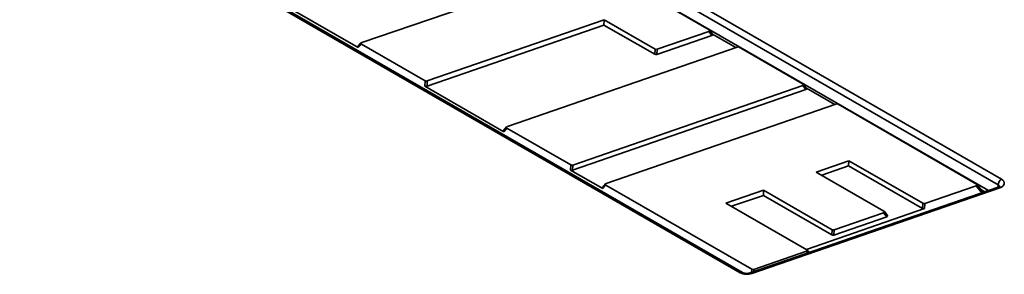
# Model space of a CAD drawing. Header units: millimetres. Extents: x 0 to 1118, y 0 to 864.
# Tile 29 of 250: x 194.06 to 220.33, y 225.55 to 232.35. Entities that reach past the tile are written whole.
import ezdxf

# ---------------------------------------------------------------- set-up
doc = ezdxf.new("R2010")
doc.units = ezdxf.units.MM

msp = doc.modelspace()

# ---------------------------------------------------------------- linework, layer by layer
at = {"color": 7, "linetype": 'Continuous', "lineweight": 35}
for p, q in [((220.168, 227.936), (189.346, 245.73)), ((189.44, 245.877), (220.256, 228.088)), ((213.279, 225.59), (182.95, 243.099)), ((213.342, 225.597), (183.008, 243.108)), ((207.46, 234.968), (219.909, 227.782)), ((212.456, 232.074), (208.159, 234.555)), ((207.916, 233.348), (203.185, 231.737)), ((203.094, 231.599), (200.225, 233.254)), ((204.934, 230.708), (209.657, 232.342)), ((209.649, 232.203), (209.657, 232.342)), ((209.657, 232.342), (211.012, 231.559)), ((204.927, 230.569), (209.649, 232.203)), ((209.649, 232.203), (211.004, 231.421)), ((211.069, 231.555), (212.447, 232.033)), ((212.528, 231.925), (212.447, 232.033)), ((212.548, 231.957), (212.467, 232.065)), ((203.165, 231.725), (203.083, 231.629)), ((211.061, 231.417), (212.528, 231.925)), ((212.544, 231.962), (213.167, 231.603)), ((203.176, 231.695), (203.094, 231.599)), ((203.176, 231.695), (204.878, 230.712)), ((213.202, 231.615), (207.07, 229.493)), ((211.004, 231.421), (211.012, 231.559)), ((211.069, 231.555), (211.061, 231.417)), ((214.962, 230.627), (213.259, 231.611)), ((204.87, 230.573), (204.878, 230.712)), ((204.934, 230.708), (204.927, 230.569)), ((206.98, 229.355), (204.87, 230.573)), ((208.812, 228.326), (215.035, 230.478)), ((208.82, 228.465), (214.953, 230.585)), ((215.035, 230.478), (214.953, 230.585)), ((215.055, 230.51), (214.973, 230.618)), ((215.051, 230.515), (215.804, 230.081)), ((215.839, 230.093), (209.706, 227.972)), ((219.592, 227.955), (215.895, 230.089)), ((207.051, 229.481), (206.969, 229.385)), ((207.061, 229.451), (206.98, 229.355)), ((207.061, 229.451), (208.764, 228.469)), ((215.311, 228.276), (216.184, 228.579)), ((216.176, 228.44), (216.184, 228.579)), ((216.184, 228.579), (218.153, 227.442)), ((208.756, 228.33), (208.764, 228.469)), ((209.616, 227.834), (208.756, 228.33)), ((208.82, 228.465), (208.812, 228.326)), ((215.458, 228.191), (216.176, 228.44)), ((216.176, 228.44), (218.146, 227.304)), ((217.12, 227.232), (215.311, 228.276)), ((209.687, 227.96), (209.605, 227.864)), ((209.697, 227.93), (209.616, 227.834)), ((209.697, 227.93), (213.593, 225.681)), ((212.903, 227.448), (213.909, 227.793)), ((220.166, 227.871), (213.553, 225.584)), ((220.207, 227.855), (213.594, 225.568)), ((213.901, 227.654), (213.909, 227.793)), ((213.909, 227.793), (215.737, 226.738)), ((218.21, 227.438), (219.583, 227.913)), ((219.729, 227.72), (219.583, 227.913)), ((219.764, 227.732), (219.603, 227.946)), ((219.707, 227.807), (219.81, 227.748)), ((220.166, 227.871), (220.164, 227.871)), ((220.167, 227.872), (220.168, 227.936)), ((213.051, 227.363), (213.901, 227.654)), ((213.901, 227.654), (215.729, 226.599)), ((215.06, 226.203), (212.903, 227.448)), ((218.202, 227.3), (215.049, 226.209)), ((218.146, 227.304), (218.153, 227.442)), ((218.21, 227.438), (218.202, 227.3)), ((215.785, 226.595), (217.192, 227.082)), ((215.793, 226.734), (217.111, 227.19)), ((217.192, 227.082), (217.111, 227.19)), ((217.212, 227.115), (217.131, 227.223)), ((215.729, 226.599), (215.737, 226.738)), ((215.793, 226.734), (215.785, 226.595)), ((213.65, 225.677), (215.051, 226.161)), ((215.086, 226.114), (215.051, 226.161)), ((215.122, 226.127), (215.071, 226.194)), ((213.588, 225.596), (213.593, 225.681)), ((213.65, 225.677), (213.646, 225.616))]:
    msp.add_line(p, q, dxfattribs=at)
at = {"color": 7, "linetype": 'Continuous', "lineweight": 35, "flags": 128}
msp.add_lwpolyline([(220.256, 228.088), (220.293, 228.061), (220.318, 228.031), (220.33, 227.998), (220.33, 227.964), (220.316, 227.932), (220.29, 227.901), (220.253, 227.875), (220.207, 227.855)], dxfattribs=at)
at = {"color": 7, "linetype": 'Continuous', "lineweight": 35}
for centre, radius, start, end in [((220.36, 227.925), 0.193, 122.6523, 176.7703), ((220.173, 227.83), 0.0416, 36.7206, 100.3471), ((220.142, 227.877), 0.0643, 2.8001, 66.6653), ((213.316, 225.542), 0.0601, 64.3192, 127.163), ((213.463, 225.95), 0.404, 242.9389, 288.9092), ((213.56, 225.543), 0.0416, 36.7206, 100.3471)]:
    msp.add_arc(centre, radius, start, end, dxfattribs=at)
for centre, major_axis, ratio, start_param, end_param in [((212.411, 232.056), (0.0597, -0.0017), 0.484475, 5.374508, 7.01356), ((203.221, 231.713), (0.0597, -0.0017), 0.483919, 2.22746, 3.872554), ((212.492, 231.949), (0.0597, -0.0017), 0.484475, 5.374508, 6.652763), ((203.139, 231.617), (0.0597, -0.0017), 0.483919, 2.770943, 3.872554), ((211.046, 231.584), (0.0501, 0.0016), 0.645801, 3.947378, 5.161817), ((213.225, 231.587), (0.0501, 0.0016), 0.645771, 0.805719, 2.019791), ((211.038, 231.445), (0.0501, 0.0016), 0.645801, 3.947378, 5.161817), ((204.912, 230.736), (0.0501, 0.0016), 0.645769, 3.947308, 5.161364), ((204.904, 230.598), (0.0501, 0.0016), 0.645769, 3.947308, 5.161364), ((214.917, 230.609), (0.0597, -0.0017), 0.484423, 5.373995, 7.013615), ((214.999, 230.501), (0.0597, -0.0017), 0.484423, 5.373995, 6.652863), ((215.861, 230.064), (0.0501, 0.0016), 0.645758, 0.805692, 2.019617), ((207.025, 229.373), (0.0597, -0.0017), 0.484443, 2.771954, 3.872001), ((207.106, 229.469), (0.0597, -0.0017), 0.484443, 2.232604, 3.872001), ((208.79, 228.354), (0.0501, 0.0016), 0.645751, 3.947268, 5.161102), ((208.798, 228.493), (0.0501, 0.0016), 0.645751, 3.947268, 5.161102), ((209.661, 227.852), (0.0597, -0.0017), 0.48443, 2.77193, 3.872014), ((209.742, 227.948), (0.0597, -0.0017), 0.48443, 2.232479, 3.872014), ((219.547, 227.937), (0.0597, -0.0017), 0.484425, 5.374021, 7.013612), ((218.18, 227.328), (0.0501, 0.0016), 0.645753, 3.947273, 5.161139), ((218.187, 227.467), (0.0501, 0.0016), 0.645753, 3.947273, 5.161139), ((217.075, 227.214), (0.0597, -0.0017), 0.484439, 5.37416, 7.013597), ((217.156, 227.106), (0.0597, -0.0017), 0.484439, 5.37416, 6.652831), ((215.771, 226.762), (0.0501, 0.0016), 0.645767, 3.947303, 5.161332), ((215.763, 226.624), (0.0501, 0.0016), 0.645767, 3.947303, 5.161332), ((215.015, 226.185), (0.0597, -0.0017), 0.484428, 5.374043, 7.01361), ((213.627, 225.705), (0.0501, 0.0016), 0.645756, 3.947278, 5.161169)]:
    msp.add_ellipse(centre, major_axis=major_axis, ratio=ratio, start_param=start_param, end_param=end_param, dxfattribs=at)
for points, knots in [([(220.211, 227.896), (220.211, 227.896), (220.211, 227.9), (220.207, 227.89), (220.189, 227.88), (220.172, 227.873), (220.166, 227.871)], [0, 0, 0, 0, 0.002297, 0.407479, 0.787623, 1, 1, 1, 1]), ([(213.553, 225.584), (213.539, 225.58), (213.51, 225.572), (213.456, 225.568), (213.405, 225.573), (213.365, 225.585), (213.349, 225.593), (213.342, 225.597)], [0, 0, 0, 0, 0.209977, 0.4249771, 0.6492398, 0.8476433, 1, 1, 1, 1])]:
    msp.add_open_spline(points, degree=3, knots=knots, dxfattribs=at)

doc.saveas('drawing.dxf')
